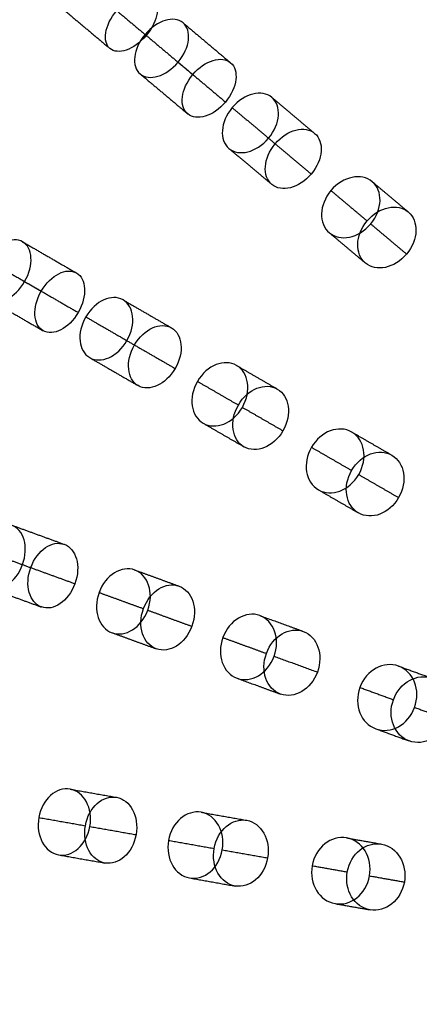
# Model space of a CAD drawing. Header units: millimetres. Extents: x -60 to 60, y -60 to 60.
# Tile 19 of 61: x -40 to -28, y 1 to 31. Entities that reach past the tile are written whole.
import ezdxf

# ---------------------------------------------------------------- set-up
doc = ezdxf.new("R2010")
doc.units = ezdxf.units.MM
doc.header["$MEASUREMENT"] = 0
doc.layers.add('Metal', color=7, linetype='Continuous', true_color=0xb2b2b2)
doc.layers.add('Opal glass', color=7, linetype='Continuous', true_color=0x7b7b7b)

msp = doc.modelspace()

# ---------------------------------------------------------------- linework, layer by layer
at = {"layer": 'Metal'}
for centre, radius in [((0.397, -0.384, 97.154), 56.961), ((0.397, -0.384, 93.154), 53.961), ((0.397, -0.384, 100.154), 53.961)]:
    msp.add_circle(centre, radius, dxfattribs=at)
for centre, radius, start, end in [((0.39, -0.346, 97.154), 60, 0, 180), ((0.39, -0.346, 107.154), 60, 0, 180), ((0.39, -0.346, 97.154), 60, 0, 180), ((0.39, -0.346, 97.154), 58.5, 0, 180), ((0.39, -0.346, 97.154), 57, 0, 180), ((0.39, -0.346, 107.154), 57, 0, 180), ((0.39, -0.346, 97.154), 57, 0, 180), ((0.397, -0.384, 107.154), 56.961, 105.0362, 275.9739), ((0.397, -0.384, 107.154), 56.961, 105.0362, 275.9739), ((0.397, -0.384, 102.154), 56.961, 105.5646, 265.3355), ((0.397, -0.384, 107.154), 55.461, 105.159, 275.8511), ((0.397, -0.384, 107.154), 53.961, 105.2887, 275.7214), ((0.397, -0.384, 107.154), 53.961, 105.2887, 275.7214)]:
    msp.add_arc(centre, radius, start, end, dxfattribs=at)
for points, knots in [([(-36.73, 30.801, 137.169), (-37.107, 30.352, 137.169), (-37.159, 29.856, 137.603), (-36.931, 29.664, 138.066), (-36.702, 29.472, 138.528), (-36.222, 29.609, 138.96), (-35.845, 30.058, 138.96), (-35.467, 30.508, 138.96), (-35.416, 31.004, 138.528), (-35.645, 31.196, 138.066), (-35.874, 31.388, 137.603), (-36.353, 31.251, 137.169), (-36.73, 30.801, 137.169)], [0, 0, 0, 0, 1.798117, 1.798117, 1.798117, 3.595536, 3.595536, 3.595536, 5.392954, 5.392954, 5.392954, 7.191071, 7.191071, 7.191071, 7.191071]), ([(-36.73, 30.801, 137.169), (-37.107, 30.352, 137.169), (-37.159, 29.856, 137.603), (-36.931, 29.664, 138.066), (-36.702, 29.472, 138.528), (-36.222, 29.609, 138.96), (-35.845, 30.058, 138.96), (-35.467, 30.508, 138.96), (-35.416, 31.004, 138.528), (-35.645, 31.196, 138.066), (-35.874, 31.388, 137.603), (-36.353, 31.251, 137.169), (-36.73, 30.801, 137.169)], [0, 0, 0, 0, 1.798117, 1.798117, 1.798117, 3.595536, 3.595536, 3.595536, 5.392954, 5.392954, 5.392954, 7.191071, 7.191071, 7.191071, 7.191071]), ([(-35.879, 30.087, 144.01), (-35.513, 30.523, 144.01), (-35.006, 30.66, 144.384), (-34.74, 30.437, 144.813), (-34.475, 30.214, 145.243), (-34.521, 29.691, 145.616), (-34.887, 29.255, 145.616), (-35.253, 28.819, 145.616), (-35.76, 28.682, 145.243), (-36.026, 28.905, 144.813), (-36.291, 29.128, 144.384), (-36.245, 29.651, 144.01), (-35.879, 30.087, 144.01)], [0, 0, 0, 0, 1.765808, 1.765808, 1.765808, 3.531415, 3.531415, 3.531415, 5.297022, 5.297022, 5.297022, 7.06283, 7.06283, 7.06283, 7.06283]), ([(-35.879, 30.087, 144.01), (-35.513, 30.523, 144.01), (-35.006, 30.66, 144.384), (-34.74, 30.437, 144.813), (-34.475, 30.214, 145.243), (-34.521, 29.691, 145.616), (-34.887, 29.255, 145.616), (-35.253, 28.819, 145.616), (-35.76, 28.682, 145.243), (-36.026, 28.905, 144.813), (-36.291, 29.128, 144.384), (-36.245, 29.651, 144.01), (-35.879, 30.087, 144.01)], [0, 0, 0, 0, 1.765808, 1.765808, 1.765808, 3.531415, 3.531415, 3.531415, 5.297022, 5.297022, 5.297022, 7.06283, 7.06283, 7.06283, 7.06283]), ([(-34.445, 28.884, 141.521), (-34.812, 28.446, 141.521), (-34.859, 27.926, 141.902), (-34.598, 27.707, 142.336), (-34.337, 27.488, 142.77), (-33.833, 27.625, 143.15), (-33.466, 28.062, 143.15), (-33.099, 28.5, 143.15), (-33.052, 29.02, 142.77), (-33.313, 29.239, 142.336), (-33.574, 29.458, 141.902), (-34.078, 29.321, 141.521), (-34.445, 28.884, 141.521)], [0, 0, 0, 0, 1.769106, 1.769106, 1.769106, 3.53796, 3.53796, 3.53796, 5.306813, 5.306813, 5.306813, 7.075919, 7.075919, 7.075919, 7.075919]), ([(-34.445, 28.884, 141.521), (-34.812, 28.446, 141.521), (-34.859, 27.926, 141.902), (-34.598, 27.707, 142.336), (-34.337, 27.488, 142.77), (-33.833, 27.625, 143.15), (-33.466, 28.062, 143.15), (-33.099, 28.5, 143.15), (-33.052, 29.02, 142.77), (-33.313, 29.239, 142.336), (-33.574, 29.458, 141.902), (-34.078, 29.321, 141.521), (-34.445, 28.884, 141.521)], [0, 0, 0, 0, 1.769106, 1.769106, 1.769106, 3.53796, 3.53796, 3.53796, 5.306813, 5.306813, 5.306813, 7.075919, 7.075919, 7.075919, 7.075919]), ([(-33.264, 27.893, 148.019), (-32.899, 28.327, 148.019), (-32.369, 28.447, 148.362), (-32.076, 28.201, 148.759), (-31.782, 27.955, 149.157), (-31.808, 27.412, 149.499), (-32.173, 26.977, 149.499), (-32.537, 26.543, 149.499), (-33.068, 26.423, 149.157), (-33.361, 26.669, 148.759), (-33.655, 26.915, 148.362), (-33.628, 27.459, 148.019), (-33.264, 27.893, 148.019)], [0, 0, 0, 0, 1.761644, 1.761644, 1.761644, 3.52313, 3.52313, 3.52313, 5.284616, 5.284616, 5.284616, 7.04626, 7.04626, 7.04626, 7.04626]), ([(-33.264, 27.893, 148.019), (-32.899, 28.327, 148.019), (-32.369, 28.447, 148.362), (-32.076, 28.201, 148.759), (-31.782, 27.955, 149.157), (-31.808, 27.412, 149.499), (-32.173, 26.977, 149.499), (-32.537, 26.543, 149.499), (-33.068, 26.423, 149.157), (-33.361, 26.669, 148.759), (-33.655, 26.915, 148.362), (-33.628, 27.459, 148.019), (-33.264, 27.893, 148.019)], [0, 0, 0, 0, 1.761644, 1.761644, 1.761644, 3.52313, 3.52313, 3.52313, 5.284616, 5.284616, 5.284616, 7.04626, 7.04626, 7.04626, 7.04626]), ([(-31.972, 26.809, 145.42), (-32.338, 26.374, 145.42), (-32.365, 25.833, 145.768), (-32.075, 25.59, 146.171), (-31.786, 25.347, 146.573), (-31.257, 25.467, 146.921), (-30.892, 25.903, 146.921), (-30.527, 26.338, 146.921), (-30.5, 26.879, 146.573), (-30.79, 27.122, 146.171), (-31.079, 27.365, 145.768), (-31.607, 27.245, 145.42), (-31.972, 26.809, 145.42)], [0, 0, 0, 0, 1.76442, 1.76442, 1.76442, 3.528644, 3.528644, 3.528644, 5.292867, 5.292867, 5.292867, 7.057287, 7.057287, 7.057287, 7.057287]), ([(-31.972, 26.809, 145.42), (-32.338, 26.374, 145.42), (-32.365, 25.833, 145.768), (-32.075, 25.59, 146.171), (-31.786, 25.347, 146.573), (-31.257, 25.467, 146.921), (-30.892, 25.903, 146.921), (-30.527, 26.338, 146.921), (-30.5, 26.879, 146.573), (-30.79, 27.122, 146.171), (-31.079, 27.365, 145.768), (-31.607, 27.245, 145.42), (-31.972, 26.809, 145.42)], [0, 0, 0, 0, 1.76442, 1.76442, 1.76442, 3.528644, 3.528644, 3.528644, 5.292867, 5.292867, 5.292867, 7.057287, 7.057287, 7.057287, 7.057287]), ([(-30.301, 25.407, 151.817), (-29.936, 25.842, 151.817), (-29.382, 25.941, 152.13), (-29.063, 25.673, 152.492), (-28.743, 25.405, 152.853), (-28.744, 24.842, 153.166), (-29.109, 24.407, 153.166), (-29.474, 23.971, 153.166), (-30.029, 23.873, 152.853), (-30.348, 24.141, 152.492), (-30.668, 24.409, 152.13), (-30.667, 24.972, 151.817), (-30.301, 25.407, 151.817)], [0, 0, 0, 0, 1.764148, 1.764148, 1.764148, 3.528113, 3.528113, 3.528113, 5.292077, 5.292077, 5.292077, 7.056226, 7.056226, 7.056226, 7.056226]), ([(-30.301, 25.407, 151.817), (-29.936, 25.842, 151.817), (-29.382, 25.941, 152.13), (-29.063, 25.673, 152.492), (-28.743, 25.405, 152.853), (-28.744, 24.842, 153.166), (-29.109, 24.407, 153.166), (-29.474, 23.971, 153.166), (-30.029, 23.873, 152.853), (-30.348, 24.141, 152.492), (-30.668, 24.409, 152.13), (-30.667, 24.972, 151.817), (-30.301, 25.407, 151.817)], [0, 0, 0, 0, 1.764148, 1.764148, 1.764148, 3.528113, 3.528113, 3.528113, 5.292077, 5.292077, 5.292077, 7.056226, 7.056226, 7.056226, 7.056226]), ([(-29.215, 24.495, 149.052), (-29.581, 24.059, 149.052), (-29.583, 23.499, 149.372), (-29.267, 23.233, 149.739), (-28.951, 22.968, 150.105), (-28.399, 23.067, 150.425), (-28.033, 23.503, 150.425), (-27.666, 23.94, 150.425), (-27.665, 24.5, 150.105), (-27.981, 24.766, 149.739), (-28.297, 25.031, 149.372), (-28.849, 24.932, 149.052), (-29.215, 24.495, 149.052)], [0, 0, 0, 0, 1.767237, 1.767237, 1.767237, 3.534244, 3.534244, 3.534244, 5.301251, 5.301251, 5.301251, 7.068488, 7.068488, 7.068488, 7.068488]), ([(-29.215, 24.495, 149.052), (-29.581, 24.059, 149.052), (-29.583, 23.499, 149.372), (-29.267, 23.233, 149.739), (-28.951, 22.968, 150.105), (-28.399, 23.067, 150.425), (-28.033, 23.503, 150.425), (-27.666, 23.94, 150.425), (-27.665, 24.5, 150.105), (-27.981, 24.766, 149.739), (-28.297, 25.031, 149.372), (-28.849, 24.932, 149.052), (-29.215, 24.495, 149.052)], [0, 0, 0, 0, 1.767237, 1.767237, 1.767237, 3.534244, 3.534244, 3.534244, 5.301251, 5.301251, 5.301251, 7.068488, 7.068488, 7.068488, 7.068488]), ([(-40.612, 23.327, 144.01), (-40.328, 23.82, 144.01), (-39.852, 24.042, 144.384), (-39.552, 23.869, 144.813), (-39.252, 23.696, 145.243), (-39.206, 23.172, 145.616), (-39.491, 22.679, 145.616), (-39.776, 22.186, 145.616), (-40.252, 21.964, 145.243), (-40.552, 22.137, 144.813), (-40.852, 22.31, 144.384), (-40.897, 22.834, 144.01), (-40.612, 23.327, 144.01)], [0, 0, 0, 0, 1.765808, 1.765808, 1.765808, 3.531415, 3.531415, 3.531415, 5.297022, 5.297022, 5.297022, 7.06283, 7.06283, 7.06283, 7.06283]), ([(-40.612, 23.327, 144.01), (-40.328, 23.82, 144.01), (-39.852, 24.042, 144.384), (-39.552, 23.869, 144.813), (-39.252, 23.696, 145.243), (-39.206, 23.172, 145.616), (-39.491, 22.679, 145.616), (-39.776, 22.186, 145.616), (-40.252, 21.964, 145.243), (-40.552, 22.137, 144.813), (-40.852, 22.31, 144.384), (-40.897, 22.834, 144.01), (-40.612, 23.327, 144.01)], [0, 0, 0, 0, 1.765808, 1.765808, 1.765808, 3.531415, 3.531415, 3.531415, 5.297022, 5.297022, 5.297022, 7.06283, 7.06283, 7.06283, 7.06283]), ([(-38.991, 22.391, 141.521), (-39.277, 21.896, 141.521), (-39.233, 21.376, 141.902), (-38.938, 21.205, 142.336), (-38.643, 21.035, 142.77), (-38.17, 21.257, 143.15), (-37.885, 21.752, 143.15), (-37.599, 22.246, 143.15), (-37.643, 22.767, 142.77), (-37.938, 22.937, 142.336), (-38.233, 23.108, 141.902), (-38.706, 22.885, 141.521), (-38.991, 22.391, 141.521)], [0, 0, 0, 0, 1.769106, 1.769106, 1.769106, 3.537959, 3.537959, 3.537959, 5.306813, 5.306813, 5.306813, 7.075919, 7.075919, 7.075919, 7.075919]), ([(-38.991, 22.391, 141.521), (-39.277, 21.896, 141.521), (-39.233, 21.376, 141.902), (-38.938, 21.205, 142.336), (-38.643, 21.035, 142.77), (-38.17, 21.257, 143.15), (-37.885, 21.752, 143.15), (-37.599, 22.246, 143.15), (-37.643, 22.767, 142.77), (-37.938, 22.937, 142.336), (-38.233, 23.108, 141.902), (-38.706, 22.885, 141.521), (-38.991, 22.391, 141.521)], [0, 0, 0, 0, 1.769106, 1.769106, 1.769106, 3.537959, 3.537959, 3.537959, 5.306813, 5.306813, 5.306813, 7.075919, 7.075919, 7.075919, 7.075919]), ([(-37.656, 21.62, 148.019), (-37.373, 22.111, 148.019), (-36.871, 22.321, 148.362), (-36.54, 22.13, 148.759), (-36.208, 21.939, 149.157), (-36.139, 21.399, 149.499), (-36.423, 20.908, 149.499), (-36.706, 20.417, 149.499), (-37.208, 20.206, 149.157), (-37.54, 20.398, 148.759), (-37.871, 20.589, 148.362), (-37.94, 21.129, 148.019), (-37.656, 21.62, 148.019)], [0, 0, 0, 0, 1.761644, 1.761644, 1.761644, 3.52313, 3.52313, 3.52313, 5.284617, 5.284617, 5.284617, 7.04626, 7.04626, 7.04626, 7.04626]), ([(-37.656, 21.62, 148.019), (-37.373, 22.111, 148.019), (-36.871, 22.321, 148.362), (-36.54, 22.13, 148.759), (-36.208, 21.939, 149.157), (-36.139, 21.399, 149.499), (-36.423, 20.908, 149.499), (-36.706, 20.417, 149.499), (-37.208, 20.206, 149.157), (-37.54, 20.398, 148.759), (-37.871, 20.589, 148.362), (-37.94, 21.129, 148.019), (-37.656, 21.62, 148.019)], [0, 0, 0, 0, 1.761644, 1.761644, 1.761644, 3.52313, 3.52313, 3.52313, 5.284617, 5.284617, 5.284617, 7.04626, 7.04626, 7.04626, 7.04626]), ([(-36.196, 20.777, 145.42), (-36.48, 20.285, 145.42), (-36.413, 19.747, 145.768), (-36.086, 19.558, 146.171), (-35.758, 19.37, 146.573), (-35.259, 19.58, 146.921), (-34.975, 20.072, 146.921), (-34.691, 20.564, 146.921), (-34.758, 21.102, 146.573), (-35.086, 21.291, 146.171), (-35.413, 21.479, 145.768), (-35.912, 21.269, 145.42), (-36.196, 20.777, 145.42)], [0, 0, 0, 0, 1.76442, 1.76442, 1.76442, 3.528644, 3.528644, 3.528644, 5.292867, 5.292867, 5.292867, 7.057287, 7.057287, 7.057287, 7.057287]), ([(-36.196, 20.777, 145.42), (-36.48, 20.285, 145.42), (-36.413, 19.747, 145.768), (-36.086, 19.558, 146.171), (-35.758, 19.37, 146.573), (-35.259, 19.58, 146.921), (-34.975, 20.072, 146.921), (-34.691, 20.564, 146.921), (-34.758, 21.102, 146.573), (-35.086, 21.291, 146.171), (-35.413, 21.479, 145.768), (-35.912, 21.269, 145.42), (-36.196, 20.777, 145.42)], [0, 0, 0, 0, 1.76442, 1.76442, 1.76442, 3.528644, 3.528644, 3.528644, 5.292867, 5.292867, 5.292867, 7.057287, 7.057287, 7.057287, 7.057287]), ([(-34.307, 19.686, 151.817), (-34.023, 20.178, 151.817), (-33.495, 20.372, 152.13), (-33.133, 20.163, 152.492), (-32.772, 19.955, 152.853), (-32.675, 19.4, 153.166), (-32.959, 18.908, 153.166), (-33.243, 18.416, 153.166), (-33.772, 18.223, 152.853), (-34.133, 18.431, 152.492), (-34.495, 18.64, 152.13), (-34.591, 19.194, 151.817), (-34.307, 19.686, 151.817)], [0, 0, 0, 0, 1.764148, 1.764148, 1.764148, 3.528113, 3.528113, 3.528113, 5.292077, 5.292077, 5.292077, 7.056226, 7.056226, 7.056226, 7.056226]), ([(-34.307, 19.686, 151.817), (-34.023, 20.178, 151.817), (-33.495, 20.372, 152.13), (-33.133, 20.163, 152.492), (-32.772, 19.955, 152.853), (-32.675, 19.4, 153.166), (-32.959, 18.908, 153.166), (-33.243, 18.416, 153.166), (-33.772, 18.223, 152.853), (-34.133, 18.431, 152.492), (-34.495, 18.64, 152.13), (-34.591, 19.194, 151.817), (-34.307, 19.686, 151.817)], [0, 0, 0, 0, 1.764148, 1.764148, 1.764148, 3.528113, 3.528113, 3.528113, 5.292077, 5.292077, 5.292077, 7.056226, 7.056226, 7.056226, 7.056226]), ([(-33.079, 18.977, 149.052), (-33.364, 18.483, 149.052), (-33.268, 17.932, 149.372), (-32.911, 17.725, 149.739), (-32.554, 17.519, 150.105), (-32.027, 17.712, 150.425), (-31.742, 18.205, 150.425), (-31.457, 18.699, 150.425), (-31.554, 19.251, 150.105), (-31.911, 19.457, 149.739), (-32.268, 19.664, 149.372), (-32.794, 19.471, 149.052), (-33.079, 18.977, 149.052)], [0, 0, 0, 0, 1.767236, 1.767236, 1.767236, 3.534244, 3.534244, 3.534244, 5.301251, 5.301251, 5.301251, 7.068488, 7.068488, 7.068488, 7.068488]), ([(-33.079, 18.977, 149.052), (-33.364, 18.483, 149.052), (-33.268, 17.932, 149.372), (-32.911, 17.725, 149.739), (-32.554, 17.519, 150.105), (-32.027, 17.712, 150.425), (-31.742, 18.205, 150.425), (-31.457, 18.699, 150.425), (-31.554, 19.251, 150.105), (-31.911, 19.457, 149.739), (-32.268, 19.664, 149.372), (-32.794, 19.471, 149.052), (-33.079, 18.977, 149.052)], [0, 0, 0, 0, 1.767236, 1.767236, 1.767236, 3.534244, 3.534244, 3.534244, 5.301251, 5.301251, 5.301251, 7.068488, 7.068488, 7.068488, 7.068488]), ([(-30.885, 17.71, 155.069), (-30.605, 18.194, 155.069), (-30.063, 18.39, 155.34), (-29.676, 18.167, 155.664), (-29.289, 17.944, 155.989), (-29.188, 17.376, 156.26), (-29.467, 16.892, 156.26), (-29.747, 16.408, 156.26), (-30.289, 16.212, 155.989), (-30.676, 16.435, 155.664), (-31.063, 16.658, 155.34), (-31.164, 17.226, 155.069), (-30.885, 17.71, 155.069)], [0, 0, 0, 0, 1.748434, 1.748434, 1.748434, 3.496822, 3.496822, 3.496822, 5.245211, 5.245211, 5.245211, 6.993645, 6.993645, 6.993645, 6.993645]), ([(-30.885, 17.71, 155.069), (-30.605, 18.194, 155.069), (-30.063, 18.39, 155.34), (-29.676, 18.167, 155.664), (-29.289, 17.944, 155.989), (-29.188, 17.376, 156.26), (-29.467, 16.892, 156.26), (-29.747, 16.408, 156.26), (-30.289, 16.212, 155.989), (-30.676, 16.435, 155.664), (-31.063, 16.658, 155.34), (-31.164, 17.226, 155.069), (-30.885, 17.71, 155.069)], [0, 0, 0, 0, 1.748434, 1.748434, 1.748434, 3.496822, 3.496822, 3.496822, 5.245211, 5.245211, 5.245211, 6.993645, 6.993645, 6.993645, 6.993645]), ([(-29.681, 17.015, 152.357), (-29.96, 16.53, 152.357), (-29.86, 15.964, 152.632), (-29.475, 15.742, 152.96), (-29.091, 15.52, 153.289), (-28.549, 15.716, 153.563), (-28.27, 16.201, 153.563), (-27.99, 16.685, 153.563), (-28.091, 17.252, 153.289), (-28.475, 17.474, 152.96), (-28.86, 17.696, 152.632), (-29.401, 17.5, 152.357), (-29.681, 17.015, 152.357)], [0, 0, 0, 0, 1.749631, 1.749631, 1.749631, 3.499204, 3.499204, 3.499204, 5.248777, 5.248777, 5.248777, 6.998407, 6.998407, 6.998407, 6.998407]), ([(-29.681, 17.015, 152.357), (-29.96, 16.53, 152.357), (-29.86, 15.964, 152.632), (-29.475, 15.742, 152.96), (-29.091, 15.52, 153.289), (-28.549, 15.716, 153.563), (-28.27, 16.201, 153.563), (-27.99, 16.685, 153.563), (-28.091, 17.252, 153.289), (-28.475, 17.474, 152.96), (-28.86, 17.696, 152.632), (-29.401, 17.5, 152.357), (-29.681, 17.015, 152.357)], [0, 0, 0, 0, 1.749631, 1.749631, 1.749631, 3.499204, 3.499204, 3.499204, 5.248777, 5.248777, 5.248777, 6.998407, 6.998407, 6.998407, 6.998407]), ([(-40.893, 14.679, 148.019), (-40.699, 15.212, 148.019), (-40.241, 15.507, 148.362), (-39.882, 15.376, 148.759), (-39.522, 15.245, 149.157), (-39.36, 14.725, 149.499), (-39.554, 14.192, 149.499), (-39.748, 13.66, 149.499), (-40.206, 13.365, 149.157), (-40.566, 13.496, 148.759), (-40.925, 13.627, 148.362), (-41.086, 14.147, 148.019), (-40.893, 14.679, 148.019)], [0, 0, 0, 0, 1.761644, 1.761644, 1.761644, 3.52313, 3.52313, 3.52313, 5.284616, 5.284616, 5.284616, 7.04626, 7.04626, 7.04626, 7.04626]), ([(-40.893, 14.679, 148.019), (-40.699, 15.212, 148.019), (-40.241, 15.507, 148.362), (-39.882, 15.376, 148.759), (-39.522, 15.245, 149.157), (-39.36, 14.725, 149.499), (-39.554, 14.192, 149.499), (-39.748, 13.66, 149.499), (-40.206, 13.365, 149.157), (-40.566, 13.496, 148.759), (-40.925, 13.627, 148.362), (-41.086, 14.147, 148.019), (-40.893, 14.679, 148.019)], [0, 0, 0, 0, 1.761644, 1.761644, 1.761644, 3.52313, 3.52313, 3.52313, 5.284616, 5.284616, 5.284616, 7.04626, 7.04626, 7.04626, 7.04626]), ([(-39.308, 14.103, 145.42), (-39.503, 13.569, 145.42), (-39.343, 13.051, 145.768), (-38.988, 12.922, 146.171), (-38.633, 12.793, 146.573), (-38.178, 13.086, 146.921), (-37.983, 13.621, 146.921), (-37.789, 14.155, 146.921), (-37.949, 14.672, 146.573), (-38.304, 14.801, 146.171), (-38.659, 14.931, 145.768), (-39.114, 14.637, 145.42), (-39.308, 14.103, 145.42)], [0, 0, 0, 0, 1.76442, 1.76442, 1.76442, 3.528643, 3.528643, 3.528643, 5.292867, 5.292867, 5.292867, 7.057287, 7.057287, 7.057287, 7.057287]), ([(-39.308, 14.103, 145.42), (-39.503, 13.569, 145.42), (-39.343, 13.051, 145.768), (-38.988, 12.922, 146.171), (-38.633, 12.793, 146.573), (-38.178, 13.086, 146.921), (-37.983, 13.621, 146.921), (-37.789, 14.155, 146.921), (-37.949, 14.672, 146.573), (-38.304, 14.801, 146.171), (-38.659, 14.931, 145.768), (-39.114, 14.637, 145.42), (-39.308, 14.103, 145.42)], [0, 0, 0, 0, 1.76442, 1.76442, 1.76442, 3.528643, 3.528643, 3.528643, 5.292867, 5.292867, 5.292867, 7.057287, 7.057287, 7.057287, 7.057287]), ([(-37.258, 13.357, 151.817), (-37.064, 13.891, 151.817), (-36.577, 14.173, 152.13), (-36.185, 14.03, 152.492), (-35.793, 13.888, 152.853), (-35.602, 13.359, 153.166), (-35.796, 12.825, 153.166), (-35.99, 12.291, 153.166), (-36.477, 12.008, 152.853), (-36.87, 12.151, 152.492), (-37.261, 12.294, 152.13), (-37.453, 12.823, 151.817), (-37.258, 13.357, 151.817)], [0, 0, 0, 0, 1.764149, 1.764149, 1.764149, 3.528113, 3.528113, 3.528113, 5.292078, 5.292078, 5.292078, 7.056226, 7.056226, 7.056226, 7.056226]), ([(-37.258, 13.357, 151.817), (-37.064, 13.891, 151.817), (-36.577, 14.173, 152.13), (-36.185, 14.03, 152.492), (-35.793, 13.888, 152.853), (-35.602, 13.359, 153.166), (-35.796, 12.825, 153.166), (-35.99, 12.291, 153.166), (-36.477, 12.008, 152.853), (-36.87, 12.151, 152.492), (-37.261, 12.294, 152.13), (-37.453, 12.823, 151.817), (-37.258, 13.357, 151.817)], [0, 0, 0, 0, 1.764149, 1.764149, 1.764149, 3.528113, 3.528113, 3.528113, 5.292078, 5.292078, 5.292078, 7.056226, 7.056226, 7.056226, 7.056226]), ([(-35.926, 12.872, 149.052), (-36.121, 12.336, 149.052), (-35.93, 11.809, 149.372), (-35.543, 11.668, 149.739), (-35.155, 11.527, 150.105), (-34.67, 11.808, 150.425), (-34.475, 12.344, 150.425), (-34.28, 12.879, 150.425), (-34.471, 13.407, 150.105), (-34.859, 13.548, 149.739), (-35.246, 13.689, 149.372), (-35.731, 13.408, 149.052), (-35.926, 12.872, 149.052)], [0, 0, 0, 0, 1.767236, 1.767236, 1.767236, 3.534244, 3.534244, 3.534244, 5.301251, 5.301251, 5.301251, 7.068488, 7.068488, 7.068488, 7.068488]), ([(-35.926, 12.872, 149.052), (-36.121, 12.336, 149.052), (-35.93, 11.809, 149.372), (-35.543, 11.668, 149.739), (-35.155, 11.527, 150.105), (-34.67, 11.808, 150.425), (-34.475, 12.344, 150.425), (-34.28, 12.879, 150.425), (-34.471, 13.407, 150.105), (-34.859, 13.548, 149.739), (-35.246, 13.689, 149.372), (-35.731, 13.408, 149.052), (-35.926, 12.872, 149.052)], [0, 0, 0, 0, 1.767236, 1.767236, 1.767236, 3.534244, 3.534244, 3.534244, 5.301251, 5.301251, 5.301251, 7.068488, 7.068488, 7.068488, 7.068488]), ([(-33.545, 12.005, 155.069), (-33.354, 12.53, 155.069), (-32.854, 12.818, 155.34), (-32.434, 12.665, 155.664), (-32.014, 12.512, 155.989), (-31.816, 11.971, 156.26), (-32.007, 11.445, 156.26), (-32.198, 10.92, 156.26), (-32.698, 10.633, 155.989), (-33.118, 10.786, 155.664), (-33.538, 10.938, 155.34), (-33.736, 11.48, 155.069), (-33.545, 12.005, 155.069)], [0, 0, 0, 0, 1.748435, 1.748435, 1.748435, 3.496823, 3.496823, 3.496823, 5.245211, 5.245211, 5.245211, 6.993645, 6.993645, 6.993645, 6.993645]), ([(-33.545, 12.005, 155.069), (-33.354, 12.53, 155.069), (-32.854, 12.818, 155.34), (-32.434, 12.665, 155.664), (-32.014, 12.512, 155.989), (-31.816, 11.971, 156.26), (-32.007, 11.445, 156.26), (-32.198, 10.92, 156.26), (-32.698, 10.633, 155.989), (-33.118, 10.786, 155.664), (-33.538, 10.938, 155.34), (-33.736, 11.48, 155.069), (-33.545, 12.005, 155.069)], [0, 0, 0, 0, 1.748435, 1.748435, 1.748435, 3.496823, 3.496823, 3.496823, 5.245211, 5.245211, 5.245211, 6.993645, 6.993645, 6.993645, 6.993645]), ([(-32.238, 11.53, 152.357), (-32.43, 11.004, 152.357), (-32.232, 10.463, 152.632), (-31.815, 10.311, 152.96), (-31.398, 10.16, 153.289), (-30.899, 10.447, 153.563), (-30.708, 10.972, 153.563), (-30.516, 11.498, 153.563), (-30.714, 12.039, 153.289), (-31.131, 12.191, 152.96), (-31.548, 12.343, 152.632), (-32.047, 12.056, 152.357), (-32.238, 11.53, 152.357)], [0, 0, 0, 0, 1.749631, 1.749631, 1.749631, 3.499204, 3.499204, 3.499204, 5.248777, 5.248777, 5.248777, 6.998407, 6.998407, 6.998407, 6.998407]), ([(-32.238, 11.53, 152.357), (-32.43, 11.004, 152.357), (-32.232, 10.463, 152.632), (-31.815, 10.311, 152.96), (-31.398, 10.16, 153.289), (-30.899, 10.447, 153.563), (-30.708, 10.972, 153.563), (-30.516, 11.498, 153.563), (-30.714, 12.039, 153.289), (-31.131, 12.191, 152.96), (-31.548, 12.343, 152.632), (-32.047, 12.056, 152.357), (-32.238, 11.53, 152.357)], [0, 0, 0, 0, 1.749631, 1.749631, 1.749631, 3.499204, 3.499204, 3.499204, 5.248777, 5.248777, 5.248777, 6.998407, 6.998407, 6.998407, 6.998407]), ([(-29.431, 10.508, 158.074), (-29.239, 11.036, 158.074), (-28.715, 11.311, 158.313), (-28.27, 11.149, 158.598), (-27.825, 10.987, 158.882), (-27.6, 10.439, 159.121), (-27.792, 9.911, 159.121), (-27.984, 9.383, 159.121), (-28.509, 9.108, 158.882), (-28.954, 9.27, 158.598), (-29.399, 9.432, 158.313), (-29.623, 9.98, 158.074), (-29.431, 10.508, 158.074)], [0, 0, 0, 0, 1.752923, 1.752923, 1.752923, 3.505767, 3.505767, 3.505767, 5.258611, 5.258611, 5.258611, 7.011534, 7.011534, 7.011534, 7.011534]), ([(-29.431, 10.508, 158.074), (-29.239, 11.036, 158.074), (-28.715, 11.311, 158.313), (-28.27, 11.149, 158.598), (-27.825, 10.987, 158.882), (-27.6, 10.439, 159.121), (-27.792, 9.911, 159.121), (-27.984, 9.383, 159.121), (-28.509, 9.108, 158.882), (-28.954, 9.27, 158.598), (-29.399, 9.432, 158.313), (-29.623, 9.98, 158.074), (-29.431, 10.508, 158.074)], [0, 0, 0, 0, 1.752923, 1.752923, 1.752923, 3.505767, 3.505767, 3.505767, 5.258611, 5.258611, 5.258611, 7.011534, 7.011534, 7.011534, 7.011534]), ([(-28.427, 10.142, 155.201), (-28.619, 9.614, 155.201), (-28.395, 9.066, 155.446), (-27.953, 8.906, 155.735), (-27.51, 8.745, 156.023), (-26.987, 9.019, 156.267), (-26.794, 9.548, 156.267), (-26.602, 10.077, 156.267), (-26.826, 10.624, 156.023), (-27.268, 10.785, 155.735), (-27.711, 10.946, 155.446), (-28.234, 10.671, 155.201), (-28.427, 10.142, 155.201)], [0, 0, 0, 0, 1.754643, 1.754643, 1.754643, 3.509189, 3.509189, 3.509189, 5.263734, 5.263734, 5.263734, 7.018377, 7.018377, 7.018377, 7.018377]), ([(-28.427, 10.142, 155.201), (-28.619, 9.614, 155.201), (-28.395, 9.066, 155.446), (-27.953, 8.906, 155.735), (-27.51, 8.745, 156.023), (-26.987, 9.019, 156.267), (-26.794, 9.548, 156.267), (-26.602, 10.077, 156.267), (-26.826, 10.624, 156.023), (-27.268, 10.785, 155.735), (-27.711, 10.946, 155.446), (-28.234, 10.671, 155.201), (-28.427, 10.142, 155.201)], [0, 0, 0, 0, 1.754643, 1.754643, 1.754643, 3.509189, 3.509189, 3.509189, 5.263734, 5.263734, 5.263734, 7.018377, 7.018377, 7.018377, 7.018377]), ([(-39.066, 6.611, 151.817), (-38.967, 7.171, 151.817), (-38.537, 7.533, 152.13), (-38.126, 7.461, 152.492), (-37.715, 7.388, 152.853), (-37.435, 6.9, 153.166), (-37.533, 6.341, 153.166), (-37.632, 5.781, 153.166), (-38.063, 5.419, 152.853), (-38.474, 5.491, 152.492), (-38.884, 5.564, 152.13), (-39.165, 6.051, 151.817), (-39.066, 6.611, 151.817)], [0, 0, 0, 0, 1.764148, 1.764148, 1.764148, 3.528113, 3.528113, 3.528113, 5.292077, 5.292077, 5.292077, 7.056226, 7.056226, 7.056226, 7.056226]), ([(-39.066, 6.611, 151.817), (-38.967, 7.171, 151.817), (-38.537, 7.533, 152.13), (-38.126, 7.461, 152.492), (-37.715, 7.388, 152.853), (-37.435, 6.9, 153.166), (-37.533, 6.341, 153.166), (-37.632, 5.781, 153.166), (-38.063, 5.419, 152.853), (-38.474, 5.491, 152.492), (-38.884, 5.564, 152.13), (-39.165, 6.051, 151.817), (-39.066, 6.611, 151.817)], [0, 0, 0, 0, 1.764148, 1.764148, 1.764148, 3.528113, 3.528113, 3.528113, 5.292077, 5.292077, 5.292077, 7.056226, 7.056226, 7.056226, 7.056226]), ([(-37.669, 6.365, 149.052), (-37.768, 5.803, 149.052), (-37.489, 5.318, 149.372), (-37.083, 5.246, 149.739), (-36.677, 5.174, 150.105), (-36.248, 5.535, 150.425), (-36.149, 6.097, 150.425), (-36.05, 6.658, 150.425), (-36.33, 7.144, 150.105), (-36.736, 7.216, 149.739), (-37.142, 7.287, 149.372), (-37.57, 6.926, 149.052), (-37.669, 6.365, 149.052)], [0, 0, 0, 0, 1.767237, 1.767237, 1.767237, 3.534244, 3.534244, 3.534244, 5.301251, 5.301251, 5.301251, 7.068488, 7.068488, 7.068488, 7.068488]), ([(-37.669, 6.365, 149.052), (-37.768, 5.803, 149.052), (-37.489, 5.318, 149.372), (-37.083, 5.246, 149.739), (-36.677, 5.174, 150.105), (-36.248, 5.535, 150.425), (-36.149, 6.097, 150.425), (-36.05, 6.658, 150.425), (-36.33, 7.144, 150.105), (-36.736, 7.216, 149.739), (-37.142, 7.287, 149.372), (-37.57, 6.926, 149.052), (-37.669, 6.365, 149.052)], [0, 0, 0, 0, 1.767237, 1.767237, 1.767237, 3.534244, 3.534244, 3.534244, 5.301251, 5.301251, 5.301251, 7.068488, 7.068488, 7.068488, 7.068488]), ([(-35.174, 5.925, 155.069), (-35.077, 6.475, 155.069), (-34.634, 6.845, 155.34), (-34.195, 6.767, 155.664), (-33.755, 6.69, 155.989), (-33.465, 6.191, 156.26), (-33.562, 5.641, 156.26), (-33.659, 5.09, 156.26), (-34.102, 4.72, 155.989), (-34.542, 4.798, 155.664), (-34.982, 4.875, 155.34), (-35.271, 5.374, 155.069), (-35.174, 5.925, 155.069)], [0, 0, 0, 0, 1.748434, 1.748434, 1.748434, 3.496823, 3.496823, 3.496823, 5.245211, 5.245211, 5.245211, 6.993645, 6.993645, 6.993645, 6.993645]), ([(-35.174, 5.925, 155.069), (-35.077, 6.475, 155.069), (-34.634, 6.845, 155.34), (-34.195, 6.767, 155.664), (-33.755, 6.69, 155.989), (-33.465, 6.191, 156.26), (-33.562, 5.641, 156.26), (-33.659, 5.09, 156.26), (-34.102, 4.72, 155.989), (-34.542, 4.798, 155.664), (-34.982, 4.875, 155.34), (-35.271, 5.374, 155.069), (-35.174, 5.925, 155.069)], [0, 0, 0, 0, 1.748434, 1.748434, 1.748434, 3.496823, 3.496823, 3.496823, 5.245211, 5.245211, 5.245211, 6.993645, 6.993645, 6.993645, 6.993645]), ([(-33.805, 5.683, 152.357), (-33.902, 5.132, 152.357), (-33.614, 4.634, 152.632), (-33.177, 4.557, 152.96), (-32.739, 4.48, 153.289), (-32.298, 4.849, 153.563), (-32.201, 5.4, 153.563), (-32.103, 5.952, 153.563), (-32.392, 6.45, 153.289), (-32.829, 6.527, 152.96), (-33.266, 6.604, 152.632), (-33.708, 6.235, 152.357), (-33.805, 5.683, 152.357)], [0, 0, 0, 0, 1.74963, 1.74963, 1.74963, 3.499203, 3.499203, 3.499203, 5.248777, 5.248777, 5.248777, 6.998407, 6.998407, 6.998407, 6.998407]), ([(-33.805, 5.683, 152.357), (-33.902, 5.132, 152.357), (-33.614, 4.634, 152.632), (-33.177, 4.557, 152.96), (-32.739, 4.48, 153.289), (-32.298, 4.849, 153.563), (-32.201, 5.4, 153.563), (-32.103, 5.952, 153.563), (-32.392, 6.45, 153.289), (-32.829, 6.527, 152.96), (-33.266, 6.604, 152.632), (-33.708, 6.235, 152.357), (-33.805, 5.683, 152.357)], [0, 0, 0, 0, 1.74963, 1.74963, 1.74963, 3.499203, 3.499203, 3.499203, 5.248777, 5.248777, 5.248777, 6.998407, 6.998407, 6.998407, 6.998407]), ([(-30.863, 5.165, 158.074), (-30.766, 5.718, 158.074), (-30.297, 6.08, 158.313), (-29.831, 5.998, 158.598), (-29.364, 5.916, 158.882), (-29.048, 5.415, 159.121), (-29.145, 4.862, 159.121), (-29.243, 4.309, 159.121), (-29.711, 3.946, 158.882), (-30.178, 4.028, 158.598), (-30.644, 4.111, 158.313), (-30.961, 4.611, 158.074), (-30.863, 5.165, 158.074)], [0, 0, 0, 0, 1.752923, 1.752923, 1.752923, 3.505767, 3.505767, 3.505767, 5.258611, 5.258611, 5.258611, 7.011534, 7.011534, 7.011534, 7.011534]), ([(-30.863, 5.165, 158.074), (-30.766, 5.718, 158.074), (-30.297, 6.08, 158.313), (-29.831, 5.998, 158.598), (-29.364, 5.916, 158.882), (-29.048, 5.415, 159.121), (-29.145, 4.862, 159.121), (-29.243, 4.309, 159.121), (-29.711, 3.946, 158.882), (-30.178, 4.028, 158.598), (-30.644, 4.111, 158.313), (-30.961, 4.611, 158.074), (-30.863, 5.165, 158.074)], [0, 0, 0, 0, 1.752923, 1.752923, 1.752923, 3.505767, 3.505767, 3.505767, 5.258611, 5.258611, 5.258611, 7.011534, 7.011534, 7.011534, 7.011534]), ([(-29.81, 4.979, 155.201), (-29.908, 4.425, 155.201), (-29.592, 3.925, 155.446), (-29.128, 3.843, 155.735), (-28.665, 3.762, 156.023), (-28.197, 4.123, 156.267), (-28.099, 4.677, 156.267), (-28.001, 5.231, 156.267), (-28.318, 5.731, 156.023), (-28.781, 5.813, 155.735), (-29.245, 5.895, 155.446), (-29.712, 5.533, 155.201), (-29.81, 4.979, 155.201)], [0, 0, 0, 0, 1.754643, 1.754643, 1.754643, 3.509188, 3.509188, 3.509188, 5.263734, 5.263734, 5.263734, 7.018377, 7.018377, 7.018377, 7.018377]), ([(-29.81, 4.979, 155.201), (-29.908, 4.425, 155.201), (-29.592, 3.925, 155.446), (-29.128, 3.843, 155.735), (-28.665, 3.762, 156.023), (-28.197, 4.123, 156.267), (-28.099, 4.677, 156.267), (-28.001, 5.231, 156.267), (-28.318, 5.731, 156.023), (-28.781, 5.813, 155.735), (-29.245, 5.895, 155.446), (-29.712, 5.533, 155.201), (-29.81, 4.979, 155.201)], [0, 0, 0, 0, 1.754643, 1.754643, 1.754643, 3.509188, 3.509188, 3.509188, 5.263734, 5.263734, 5.263734, 7.018377, 7.018377, 7.018377, 7.018377])]:
    msp.add_open_spline(points, degree=3, knots=knots, dxfattribs=at)
for points in [[(-37.302, 31.282, 141.49), (-36.573, 30.67, 140.225), (-35.845, 30.058, 138.96)], [(-38.398, 30.895, 140.612), (-37.664, 30.28, 139.339), (-36.931, 29.664, 138.066)], [(-34.74, 30.437, 144.813), (-34.027, 29.838, 143.575), (-33.313, 29.239, 142.336)], [(-35.879, 30.087, 144.01), (-35.162, 29.485, 142.766), (-34.445, 28.884, 141.521)], [(-34.887, 29.255, 145.616), (-34.176, 28.659, 144.383), (-33.466, 28.062, 143.15)], [(-36.026, 28.905, 144.813), (-35.312, 28.306, 143.575), (-34.598, 27.707, 142.336)], [(-32.076, 28.201, 148.759), (-31.433, 27.662, 147.465), (-30.79, 27.122, 146.171)], [(-33.264, 27.893, 148.019), (-32.618, 27.351, 146.719), (-31.972, 26.809, 145.42)], [(-32.173, 26.977, 149.499), (-31.532, 26.44, 148.21), (-30.892, 25.903, 146.921)], [(-33.361, 26.669, 148.759), (-32.718, 26.13, 147.465), (-32.075, 25.59, 146.171)], [(-30.301, 25.407, 151.817), (-29.758, 24.951, 150.434), (-29.215, 24.495, 149.052)], [(-29.063, 25.673, 152.492), (-28.522, 25.219, 151.115), (-27.981, 24.766, 149.739)], [(-29.109, 24.407, 153.166), (-28.571, 23.955, 151.795), (-28.033, 23.503, 150.425)], [(-30.348, 24.141, 152.492), (-29.807, 23.687, 151.115), (-29.267, 23.233, 149.739)], [(-39.552, 23.869, 144.813), (-38.745, 23.403, 143.575), (-37.938, 22.937, 142.336)], [(-40.612, 23.327, 144.01), (-39.802, 22.859, 142.766), (-38.991, 22.391, 141.521)], [(-39.491, 22.679, 145.616), (-38.688, 22.216, 144.383), (-37.885, 21.752, 143.15)], [(-40.552, 22.137, 144.813), (-39.745, 21.671, 143.575), (-38.938, 21.205, 142.336)], [(-36.54, 22.13, 148.759), (-35.813, 21.71, 147.465), (-35.086, 21.291, 146.171)], [(-37.656, 21.62, 148.019), (-36.926, 21.198, 146.719), (-36.196, 20.777, 145.42)], [(-36.423, 20.908, 149.499), (-35.699, 20.49, 148.21), (-34.975, 20.072, 146.921)], [(-37.54, 20.398, 148.759), (-36.813, 19.978, 147.465), (-36.086, 19.558, 146.171)], [(-33.133, 20.163, 152.492), (-32.522, 19.81, 151.115), (-31.911, 19.457, 149.739)], [(-34.307, 19.686, 151.817), (-33.693, 19.332, 150.434), (-33.079, 18.977, 149.052)], [(-32.959, 18.908, 153.166), (-32.351, 18.557, 151.795), (-31.742, 18.205, 150.425)], [(-34.133, 18.431, 152.492), (-33.522, 18.078, 151.115), (-32.911, 17.725, 149.739)], [(-29.676, 18.167, 155.664), (-29.076, 17.821, 154.312), (-28.475, 17.474, 152.96)], [(-30.885, 17.71, 155.069), (-30.283, 17.363, 153.713), (-29.681, 17.015, 152.357)], [(-29.467, 16.892, 156.26), (-28.868, 16.546, 154.911), (-28.27, 16.201, 153.563)], [(-30.676, 16.435, 155.664), (-30.076, 16.088, 154.312), (-29.475, 15.742, 152.96)], [(-39.882, 15.376, 148.759), (-39.093, 15.089, 147.465), (-38.304, 14.801, 146.171)], [(-40.893, 14.679, 148.019), (-40.1, 14.391, 146.719), (-39.308, 14.103, 145.42)], [(-39.554, 14.192, 149.499), (-38.769, 13.906, 148.21), (-37.983, 13.621, 146.921)], [(-36.185, 14.03, 152.492), (-35.522, 13.789, 151.115), (-34.859, 13.548, 149.739)], [(-40.566, 13.496, 148.759), (-39.777, 13.209, 147.465), (-38.988, 12.922, 146.171)], [(-37.258, 13.357, 151.817), (-36.592, 13.114, 150.434), (-35.926, 12.872, 149.052)], [(-35.796, 12.825, 153.166), (-35.136, 12.584, 151.795), (-34.475, 12.344, 150.425)], [(-32.434, 12.665, 155.664), (-31.783, 12.428, 154.312), (-31.131, 12.191, 152.96)], [(-36.87, 12.151, 152.492), (-36.206, 11.91, 151.115), (-35.543, 11.668, 149.739)], [(-33.545, 12.005, 155.069), (-32.892, 11.767, 153.713), (-32.238, 11.53, 152.357)], [(-32.007, 11.445, 156.26), (-31.357, 11.209, 154.911), (-30.708, 10.972, 153.563)], [(-28.27, 11.149, 158.598), (-27.769, 10.967, 157.166), (-27.268, 10.785, 155.735)], [(-33.118, 10.786, 155.664), (-32.467, 10.549, 154.312), (-31.815, 10.311, 152.96)], [(-29.431, 10.508, 158.074), (-28.929, 10.325, 156.638), (-28.427, 10.142, 155.201)], [(-27.792, 9.911, 159.121), (-27.293, 9.73, 157.694), (-26.794, 9.548, 156.267)], [(-28.954, 9.27, 158.598), (-28.453, 9.088, 157.166), (-27.953, 8.906, 155.735)], [(-38.126, 7.461, 152.492), (-37.431, 7.338, 151.115), (-36.736, 7.216, 149.739)], [(-39.066, 6.611, 151.817), (-38.368, 6.488, 150.434), (-37.669, 6.365, 149.052)], [(-34.195, 6.767, 155.664), (-33.512, 6.647, 154.312), (-32.829, 6.527, 152.96)], [(-37.533, 6.341, 153.166), (-36.841, 6.219, 151.795), (-36.149, 6.097, 150.425)], [(-35.174, 5.925, 155.069), (-34.49, 5.804, 153.713), (-33.805, 5.683, 152.357)], [(-29.831, 5.998, 158.598), (-29.306, 5.905, 157.166), (-28.781, 5.813, 155.735)], [(-33.562, 5.641, 156.26), (-32.881, 5.52, 154.911), (-32.201, 5.4, 153.563)], [(-38.474, 5.491, 152.492), (-37.778, 5.369, 151.115), (-37.083, 5.246, 149.739)], [(-30.863, 5.165, 158.074), (-30.337, 5.072, 156.638), (-29.81, 4.979, 155.201)], [(-34.542, 4.798, 155.664), (-33.859, 4.677, 154.312), (-33.177, 4.557, 152.96)], [(-29.145, 4.862, 159.121), (-28.622, 4.769, 157.694), (-28.099, 4.677, 156.267)], [(-30.178, 4.028, 158.598), (-29.653, 3.936, 157.166), (-29.128, 3.843, 155.735)]]:
    msp.add_open_spline(points, degree=2, dxfattribs=at)
at = {"layer": 'Opal glass'}
for centre, radius in [((0.397, -0.384, 97.154), 59.961), ((0.397, -0.384, 57.154), 59.961), ((0.397, -0.384, 97.154), 59.961), ((0.397, -0.384, 97.154), 58.461), ((0.397, -0.384, 93.154), 56.961), ((0.397, -0.384, 57.154), 56.961), ((0.397, -0.384, 97.154), 56.961), ((0.397, -0.384, 93.154), 56.961), ((0.397, -0.384, 93.154), 55.461), ((0.397, -0.384, 93.154), 53.961)]:
    msp.add_circle(centre, radius, dxfattribs=at)

doc.saveas('drawing.dxf')
